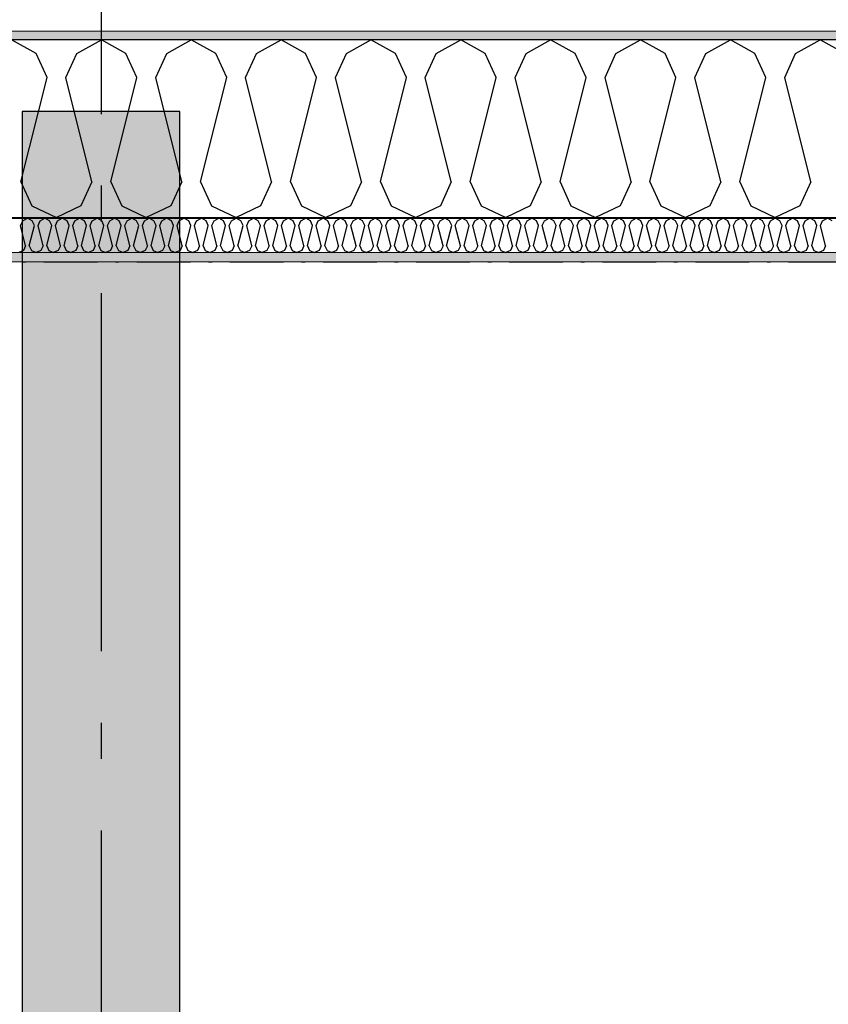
# Model space of a CAD drawing. Header units: millimetres. Extents: x -150 to 340869, y -1115 to 365939.
# Tile 61 of 193: x 294387 to 295517, y 357344 to 358719. Entities that reach past the tile are written whole.
import ezdxf
from ezdxf.enums import TextEntityAlignment as Align

# ---------------------------------------------------------------- set-up
doc = ezdxf.new("R2010")
doc.units = ezdxf.units.MM
doc.header["$LTSCALE"] = 0.5
doc.header["$MEASUREMENT"] = 0
for name, pattern in [('Akselinje', [1500, 1000, -200, 100, -200]), ('Over snittplan', [260, 150, -50, 10, -50]), ('PLINE', [0])]:
    doc.linetypes.add(name, pattern=pattern)
for name, color, linetype in [('232- Ikke-bærende yttervegger (Skravur)(Nye konstruksjoner)', 7, 'Continuous'), ('232- Ikke-bærende yttervegger(Nye konstruksjoner)', 7, 'Continuous'), ('255- Gulvoverflate(Nye konstruksjoner)', 7, 'Continuous'), ('26-- Yttertak(Nye konstruksjoner)', 7, 'Continuous'), ('82-- Modullinjer(Nye konstruksjoner)', 7, 'Continuous')]:
    doc.layers.add(name, color=color, linetype=linetype)
doc.layers.add('235- Utvendig kledning og overflate(Nye konstruksjoner)', color=7, linetype='Continuous', lineweight=0)
doc.layers.add('236- Innvendig kledning og overflate(Nye konstruksjoner)', color=7, linetype='Continuous', lineweight=0)
doc.styles.add('GENERATED_STYLE_4', font='arial.ttf')
pattern_1 = [(0, (0, 0), (0, 43.30127), [0, -25]), (0, (12.5, 21.65), (0, 43.30127), [0, -25])]

# ---------------------------------------------------------------- blocks, each defined once
blk = doc.blocks.new('*X25')
at = {"layer": '232- Ikke-bærende yttervegger (Skravur)(Nye konstruksjoner)', "linetype": 'PLINE'}
for p, q in [((294388.7, 358431.4), (294391.7, 358437.9)), ((294391.7, 358437.9), (294398.3, 358441.6)), ((294404.9, 358437.9), (294398.3, 358441.6)), ((294407.9, 358431.4), (294404.9, 358437.9)), ((294413, 358431.4), (294415.9, 358437.9)), ((294415.9, 358437.9), (294422.6, 358441.6)), ((294429.2, 358437.9), (294422.6, 358441.6)), ((294432.2, 358431.4), (294429.2, 358437.9)), ((294437.3, 358431.4), (294440.2, 358437.9)), ((294440.2, 358437.9), (294446.9, 358441.6)), ((294453.5, 358437.9), (294446.9, 358441.6)), ((294456.4, 358431.4), (294453.5, 358437.9)), ((294461.5, 358431.4), (294464.5, 358437.9)), ((294464.5, 358437.9), (294471.1, 358441.6)), ((294477.8, 358437.9), (294471.1, 358441.6)), ((294480.7, 358431.4), (294477.8, 358437.9)), ((294485.8, 358431.4), (294488.8, 358437.9)), ((294488.8, 358437.9), (294495.4, 358441.6)), ((294502, 358437.9), (294495.4, 358441.6)), ((294505, 358431.4), (294502, 358437.9)), ((294510.1, 358431.4), (294513.1, 358437.9)), ((294513.1, 358437.9), (294519.7, 358441.6)), ((294526.3, 358437.9), (294519.7, 358441.6)), ((294529.3, 358431.4), (294526.3, 358437.9)), ((294534.4, 358431.4), (294537.3, 358437.9)), ((294537.3, 358437.9), (294544, 358441.6)), ((294550.6, 358437.9), (294544, 358441.6)), ((294553.6, 358431.4), (294550.6, 358437.9)), ((294558.7, 358431.4), (294561.6, 358437.9)), ((294561.6, 358437.9), (294568.3, 358441.6)), ((294574.9, 358437.9), (294568.3, 358441.6)), ((294577.8, 358431.4), (294574.9, 358437.9)), ((294582.9, 358431.4), (294585.9, 358437.9)), ((294585.9, 358437.9), (294592.5, 358441.6)), ((294599.2, 358437.9), (294592.5, 358441.6)), ((294602.1, 358431.4), (294599.2, 358437.9)), ((294607.2, 358431.4), (294610.2, 358437.9)), ((294610.2, 358437.9), (294616.8, 358441.6)), ((294623.5, 358437.9), (294616.8, 358441.6)), ((294626.4, 358431.4), (294623.5, 358437.9)), ((294631.5, 358431.4), (294634.5, 358437.9)), ((294634.5, 358437.9), (294641.1, 358441.6)), ((294647.7, 358437.9), (294641.1, 358441.6)), ((294650.7, 358431.4), (294647.7, 358437.9)), ((294655.8, 358431.4), (294658.8, 358437.9)), ((294658.8, 358437.9), (294665.4, 358441.6)), ((294672, 358437.9), (294665.4, 358441.6)), ((294675, 358431.4), (294672, 358437.9)), ((294680.1, 358431.4), (294683, 358437.9)), ((294683, 358437.9), (294689.7, 358441.6)), ((294696.3, 358437.9), (294689.7, 358441.6)), ((294699.3, 358431.4), (294696.3, 358437.9)), ((294704.4, 358431.4), (294707.3, 358437.9)), ((294707.3, 358437.9), (294713.9, 358441.6)), ((294720.6, 358437.9), (294713.9, 358441.6)), ((294723.5, 358431.4), (294720.6, 358437.9)), ((294728.6, 358431.4), (294731.6, 358437.9)), ((294731.6, 358437.9), (294738.2, 358441.6)), ((294744.9, 358437.9), (294738.2, 358441.6)), ((294747.8, 358431.4), (294744.9, 358437.9)), ((294752.9, 358431.4), (294755.9, 358437.9)), ((294755.9, 358437.9), (294762.5, 358441.6)), ((294769.1, 358437.9), (294762.5, 358441.6)), ((294772.1, 358431.4), (294769.1, 358437.9)), ((294777.2, 358431.4), (294780.2, 358437.9)), ((294780.2, 358437.9), (294786.8, 358441.6)), ((294793.4, 358437.9), (294786.8, 358441.6)), ((294796.4, 358431.4), (294793.4, 358437.9)), ((294801.5, 358431.4), (294804.4, 358437.9)), ((294804.4, 358437.9), (294811.1, 358441.6)), ((294817.7, 358437.9), (294811.1, 358441.6)), ((294820.7, 358431.4), (294817.7, 358437.9)), ((294825.8, 358431.4), (294828.7, 358437.9)), ((294828.7, 358437.9), (294835.4, 358441.6)), ((294842, 358437.9), (294835.4, 358441.6)), ((294844.9, 358431.4), (294842, 358437.9)), ((294850, 358431.4), (294853, 358437.9)), ((294853, 358437.9), (294859.6, 358441.6)), ((294866.3, 358437.9), (294859.6, 358441.6)), ((294869.2, 358431.4), (294866.3, 358437.9)), ((294874.3, 358431.4), (294877.3, 358437.9)), ((294877.3, 358437.9), (294883.9, 358441.6)), ((294890.5, 358437.9), (294883.9, 358441.6)), ((294893.5, 358431.4), (294890.5, 358437.9)), ((294898.6, 358431.4), (294901.6, 358437.9)), ((294901.6, 358437.9), (294908.2, 358441.6)), ((294914.8, 358437.9), (294908.2, 358441.6)), ((294917.8, 358431.4), (294914.8, 358437.9)), ((294922.9, 358431.4), (294925.8, 358437.9)), ((294925.8, 358437.9), (294932.5, 358441.6)), ((294939.1, 358437.9), (294932.5, 358441.6)), ((294942.1, 358431.4), (294939.1, 358437.9)), ((294947.2, 358431.4), (294950.1, 358437.9)), ((294950.1, 358437.9), (294956.8, 358441.6)), ((294963.4, 358437.9), (294956.8, 358441.6)), ((294966.3, 358431.4), (294963.4, 358437.9)), ((294971.4, 358431.4), (294974.4, 358437.9)), ((294974.4, 358437.9), (294981, 358441.6)), ((294987.7, 358437.9), (294981, 358441.6)), ((294990.6, 358431.4), (294987.7, 358437.9)), ((294995.7, 358431.4), (294998.7, 358437.9)), ((294998.7, 358437.9), (295005.3, 358441.6)), ((295012, 358437.9), (295005.3, 358441.6)), ((295014.9, 358431.4), (295012, 358437.9)), ((295020, 358431.4), (295023, 358437.9)), ((295023, 358437.9), (295029.6, 358441.6)), ((295036.2, 358437.9), (295029.6, 358441.6)), ((295039.2, 358431.4), (295036.2, 358437.9)), ((295044.3, 358431.4), (295047.3, 358437.9)), ((295047.3, 358437.9), (295053.9, 358441.6)), ((295060.5, 358437.9), (295053.9, 358441.6)), ((295063.5, 358431.4), (295060.5, 358437.9)), ((295068.6, 358431.4), (295071.5, 358437.9)), ((295071.5, 358437.9), (295078.2, 358441.6)), ((295084.8, 358437.9), (295078.2, 358441.6)), ((295087.8, 358431.4), (295084.8, 358437.9)), ((295092.9, 358431.4), (295095.8, 358437.9)), ((295095.8, 358437.9), (295102.4, 358441.6)), ((295109.1, 358437.9), (295102.4, 358441.6)), ((295112, 358431.4), (295109.1, 358437.9)), ((295117.1, 358431.4), (295120.1, 358437.9)), ((295120.1, 358437.9), (295126.7, 358441.6)), ((295133.4, 358437.9), (295126.7, 358441.6)), ((295136.3, 358431.4), (295133.4, 358437.9)), ((295141.4, 358431.4), (295144.4, 358437.9)), ((295144.4, 358437.9), (295151, 358441.6)), ((295157.6, 358437.9), (295151, 358441.6)), ((295160.6, 358431.4), (295157.6, 358437.9)), ((295165.7, 358431.4), (295168.7, 358437.9)), ((295168.7, 358437.9), (295175.3, 358441.6)), ((295181.9, 358437.9), (295175.3, 358441.6)), ((295184.9, 358431.4), (295181.9, 358437.9)), ((295190, 358431.4), (295192.9, 358437.9)), ((295192.9, 358437.9), (295199.6, 358441.6)), ((295206.2, 358437.9), (295199.6, 358441.6)), ((295209.2, 358431.4), (295206.2, 358437.9)), ((295214.3, 358431.4), (295217.2, 358437.9)), ((295217.2, 358437.9), (295223.9, 358441.6)), ((295230.5, 358437.9), (295223.9, 358441.6)), ((295233.4, 358431.4), (295230.5, 358437.9)), ((295238.5, 358431.4), (295241.5, 358437.9)), ((295241.5, 358437.9), (295248.1, 358441.6)), ((295254.8, 358437.9), (295248.1, 358441.6)), ((295257.7, 358431.4), (295254.8, 358437.9)), ((295262.8, 358431.4), (295265.8, 358437.9)), ((295265.8, 358437.9), (295272.4, 358441.6)), ((295279, 358437.9), (295272.4, 358441.6)), ((295282, 358431.4), (295279, 358437.9)), ((295287.1, 358431.4), (295290.1, 358437.9)), ((295290.1, 358437.9), (295296.7, 358441.6)), ((295303.3, 358437.9), (295296.7, 358441.6)), ((295306.3, 358431.4), (295303.3, 358437.9)), ((295311.4, 358431.4), (295314.3, 358437.9)), ((295314.3, 358437.9), (295321, 358441.6)), ((295327.6, 358437.9), (295321, 358441.6)), ((295330.6, 358431.4), (295327.6, 358437.9)), ((295335.7, 358431.4), (295338.6, 358437.9)), ((295338.6, 358437.9), (295345.3, 358441.6)), ((295351.9, 358437.9), (295345.3, 358441.6)), ((295354.8, 358431.4), (295351.9, 358437.9)), ((295359.9, 358431.4), (295362.9, 358437.9)), ((295362.9, 358437.9), (295369.5, 358441.6)), ((295376.2, 358437.9), (295369.5, 358441.6)), ((295379.1, 358431.4), (295376.2, 358437.9)), ((295384.2, 358431.4), (295387.2, 358437.9)), ((295387.2, 358437.9), (295393.8, 358441.6)), ((295400.5, 358437.9), (295393.8, 358441.6)), ((295403.4, 358431.4), (295400.5, 358437.9)), ((295408.5, 358431.4), (295411.5, 358437.9)), ((295411.5, 358437.9), (295418.1, 358441.6)), ((295424.7, 358437.9), (295418.1, 358441.6)), ((295427.7, 358431.4), (295424.7, 358437.9)), ((295432.8, 358431.4), (295435.8, 358437.9)), ((295435.8, 358437.9), (295442.4, 358441.6)), ((295449, 358437.9), (295442.4, 358441.6)), ((295452, 358431.4), (295449, 358437.9)), ((295457.1, 358431.4), (295460, 358437.9)), ((295460, 358437.9), (295466.7, 358441.6)), ((295473.3, 358437.9), (295466.7, 358441.6)), ((295476.3, 358431.4), (295473.3, 358437.9)), ((295481.4, 358431.4), (295484.3, 358437.9)), ((295484.3, 358437.9), (295490.9, 358441.6)), ((295497.6, 358437.9), (295490.9, 358441.6)), ((295500.5, 358431.4), (295497.6, 358437.9)), ((295505.6, 358431.4), (295508.6, 358437.9)), ((295508.6, 358437.9), (295515.2, 358441.6)), ((295521.9, 358437.9), (295515.2, 358441.6)), ((294395.7, 358403.3), (294388.7, 358431.4)), ((294400.8, 358403.3), (294407.9, 358431.4)), ((294420, 358403.3), (294413, 358431.4)), ((294425.1, 358403.3), (294432.2, 358431.4)), ((294444.3, 358403.3), (294437.3, 358431.4)), ((294449.4, 358403.3), (294456.4, 358431.4)), ((294468.6, 358403.3), (294461.5, 358431.4)), ((294473.7, 358403.3), (294480.7, 358431.4)), ((294492.9, 358403.3), (294485.8, 358431.4)), ((294498, 358403.3), (294505, 358431.4)), ((294517.1, 358403.3), (294510.1, 358431.4)), ((294522.2, 358403.3), (294529.3, 358431.4)), ((294541.4, 358403.3), (294534.4, 358431.4)), ((294546.5, 358403.3), (294553.6, 358431.4)), ((294565.7, 358403.3), (294558.7, 358431.4)), ((294570.8, 358403.3), (294577.8, 358431.4)), ((294590, 358403.3), (294582.9, 358431.4)), ((294595.1, 358403.3), (294602.1, 358431.4)), ((294614.3, 358403.3), (294607.2, 358431.4)), ((294619.4, 358403.3), (294626.4, 358431.4)), ((294638.5, 358403.3), (294631.5, 358431.4)), ((294643.7, 358403.3), (294650.7, 358431.4)), ((294662.8, 358403.3), (294655.8, 358431.4)), ((294667.9, 358403.3), (294675, 358431.4)), ((294687.1, 358403.3), (294680.1, 358431.4)), ((294692.2, 358403.3), (294699.3, 358431.4)), ((294711.4, 358403.3), (294704.4, 358431.4)), ((294716.5, 358403.3), (294723.5, 358431.4)), ((294735.7, 358403.3), (294728.6, 358431.4)), ((294740.8, 358403.3), (294747.8, 358431.4)), ((294760, 358403.3), (294752.9, 358431.4)), ((294765.1, 358403.3), (294772.1, 358431.4)), ((294784.2, 358403.3), (294777.2, 358431.4)), ((294789.3, 358403.3), (294796.4, 358431.4)), ((294808.5, 358403.3), (294801.5, 358431.4)), ((294813.6, 358403.3), (294820.7, 358431.4)), ((294832.8, 358403.3), (294825.8, 358431.4)), ((294837.9, 358403.3), (294844.9, 358431.4)), ((294857.1, 358403.3), (294850, 358431.4)), ((294862.2, 358403.3), (294869.2, 358431.4)), ((294881.4, 358403.3), (294874.3, 358431.4)), ((294886.5, 358403.3), (294893.5, 358431.4)), ((294905.6, 358403.3), (294898.6, 358431.4)), ((294910.7, 358403.3), (294917.8, 358431.4)), ((294929.9, 358403.3), (294922.9, 358431.4)), ((294935, 358403.3), (294942.1, 358431.4)), ((294954.2, 358403.3), (294947.2, 358431.4)), ((294959.3, 358403.3), (294966.3, 358431.4)), ((294978.5, 358403.3), (294971.4, 358431.4)), ((294983.6, 358403.3), (294990.6, 358431.4)), ((295002.8, 358403.3), (294995.7, 358431.4)), ((295007.9, 358403.3), (295014.9, 358431.4)), ((295027.1, 358403.3), (295020, 358431.4)), ((295032.2, 358403.3), (295039.2, 358431.4)), ((295051.3, 358403.3), (295044.3, 358431.4)), ((295056.4, 358403.3), (295063.5, 358431.4)), ((295075.6, 358403.3), (295068.6, 358431.4)), ((295080.7, 358403.3), (295087.8, 358431.4)), ((295099.9, 358403.3), (295092.9, 358431.4)), ((295105, 358403.3), (295112, 358431.4)), ((295124.2, 358403.3), (295117.1, 358431.4)), ((295129.3, 358403.3), (295136.3, 358431.4)), ((295148.5, 358403.3), (295141.4, 358431.4)), ((295153.6, 358403.3), (295160.6, 358431.4)), ((295172.7, 358403.3), (295165.7, 358431.4)), ((295177.8, 358403.3), (295184.9, 358431.4)), ((295197, 358403.3), (295190, 358431.4)), ((295202.1, 358403.3), (295209.2, 358431.4)), ((295221.3, 358403.3), (295214.3, 358431.4)), ((295226.4, 358403.3), (295233.4, 358431.4)), ((295245.6, 358403.3), (295238.5, 358431.4)), ((295250.7, 358403.3), (295257.7, 358431.4)), ((295269.9, 358403.3), (295262.8, 358431.4)), ((295275, 358403.3), (295282, 358431.4)), ((295294.1, 358403.3), (295287.1, 358431.4)), ((295299.2, 358403.3), (295306.3, 358431.4)), ((295318.4, 358403.3), (295311.4, 358431.4)), ((295323.5, 358403.3), (295330.6, 358431.4)), ((295342.7, 358403.3), (295335.7, 358431.4)), ((295347.8, 358403.3), (295354.8, 358431.4)), ((295367, 358403.3), (295359.9, 358431.4)), ((295372.1, 358403.3), (295379.1, 358431.4)), ((295391.3, 358403.3), (295384.2, 358431.4)), ((295396.4, 358403.3), (295403.4, 358431.4)), ((295415.6, 358403.3), (295408.5, 358431.4)), ((295420.7, 358403.3), (295427.7, 358431.4)), ((295439.8, 358403.3), (295432.8, 358431.4)), ((295444.9, 358403.3), (295452, 358431.4)), ((295464.1, 358403.3), (295457.1, 358431.4)), ((295469.2, 358403.3), (295476.3, 358431.4)), ((295488.4, 358403.3), (295481.4, 358431.4)), ((295493.5, 358403.3), (295500.5, 358431.4)), ((295512.7, 358403.3), (295505.6, 358431.4)), ((294392.8, 358396.8), (294386.1, 358393.6)), ((294395.7, 358403.3), (294392.8, 358396.8)), ((294400.8, 358403.3), (294403.8, 358396.8)), ((294403.8, 358396.8), (294410.4, 358393.6)), ((294417.1, 358396.8), (294410.4, 358393.6)), ((294420, 358403.3), (294417.1, 358396.8)), ((294425.1, 358403.3), (294428.1, 358396.8)), ((294428.1, 358396.8), (294434.7, 358393.6)), ((294441.3, 358396.8), (294434.7, 358393.6)), ((294444.3, 358403.3), (294441.3, 358396.8)), ((294449.4, 358403.3), (294452.4, 358396.8)), ((294452.4, 358396.8), (294459, 358393.6)), ((294465.6, 358396.8), (294459, 358393.6)), ((294468.6, 358403.3), (294465.6, 358396.8)), ((294473.7, 358403.3), (294476.6, 358396.8)), ((294476.6, 358396.8), (294483.3, 358393.6)), ((294489.9, 358396.8), (294483.3, 358393.6)), ((294492.9, 358403.3), (294489.9, 358396.8)), ((294498, 358403.3), (294500.9, 358396.8)), ((294500.9, 358396.8), (294507.6, 358393.6)), ((294514.2, 358396.8), (294507.6, 358393.6)), ((294517.1, 358403.3), (294514.2, 358396.8)), ((294522.2, 358403.3), (294525.2, 358396.8)), ((294525.2, 358396.8), (294531.8, 358393.6)), ((294538.5, 358396.8), (294531.8, 358393.6)), ((294541.4, 358403.3), (294538.5, 358396.8)), ((294546.5, 358403.3), (294549.5, 358396.8)), ((294549.5, 358396.8), (294556.1, 358393.6)), ((294562.7, 358396.8), (294556.1, 358393.6)), ((294565.7, 358403.3), (294562.7, 358396.8)), ((294570.8, 358403.3), (294573.8, 358396.8)), ((294573.8, 358396.8), (294580.4, 358393.6)), ((294587, 358396.8), (294580.4, 358393.6)), ((294590, 358403.3), (294587, 358396.8)), ((294595.1, 358403.3), (294598, 358396.8)), ((294598, 358396.8), (294604.7, 358393.6)), ((294611.3, 358396.8), (294604.7, 358393.6)), ((294614.3, 358403.3), (294611.3, 358396.8)), ((294619.4, 358403.3), (294622.3, 358396.8)), ((294622.3, 358396.8), (294629, 358393.6)), ((294635.6, 358396.8), (294629, 358393.6)), ((294638.5, 358403.3), (294635.6, 358396.8)), ((294643.7, 358403.3), (294646.6, 358396.8)), ((294646.6, 358396.8), (294653.2, 358393.6)), ((294659.9, 358396.8), (294653.2, 358393.6)), ((294662.8, 358403.3), (294659.9, 358396.8)), ((294667.9, 358403.3), (294670.9, 358396.8)), ((294670.9, 358396.8), (294677.5, 358393.6)), ((294684.2, 358396.8), (294677.5, 358393.6)), ((294687.1, 358403.3), (294684.2, 358396.8)), ((294692.2, 358403.3), (294695.2, 358396.8)), ((294695.2, 358396.8), (294701.8, 358393.6)), ((294708.4, 358396.8), (294701.8, 358393.6)), ((294711.4, 358403.3), (294708.4, 358396.8)), ((294716.5, 358403.3), (294719.5, 358396.8)), ((294719.5, 358396.8), (294726.1, 358393.6)), ((294732.7, 358396.8), (294726.1, 358393.6)), ((294735.7, 358403.3), (294732.7, 358396.8)), ((294740.8, 358403.3), (294743.7, 358396.8)), ((294743.7, 358396.8), (294750.4, 358393.6)), ((294757, 358396.8), (294750.4, 358393.6)), ((294760, 358403.3), (294757, 358396.8)), ((294765.1, 358403.3), (294768, 358396.8)), ((294768, 358396.8), (294774.6, 358393.6)), ((294781.3, 358396.8), (294774.6, 358393.6)), ((294784.2, 358403.3), (294781.3, 358396.8)), ((294789.3, 358403.3), (294792.3, 358396.8)), ((294792.3, 358396.8), (294798.9, 358393.6)), ((294805.6, 358396.8), (294798.9, 358393.6)), ((294808.5, 358403.3), (294805.6, 358396.8)), ((294813.6, 358403.3), (294816.6, 358396.8)), ((294816.6, 358396.8), (294823.2, 358393.6)), ((294829.8, 358396.8), (294823.2, 358393.6)), ((294832.8, 358403.3), (294829.8, 358396.8)), ((294837.9, 358403.3), (294840.9, 358396.8)), ((294840.9, 358396.8), (294847.5, 358393.6)), ((294854.1, 358396.8), (294847.5, 358393.6)), ((294857.1, 358403.3), (294854.1, 358396.8)), ((294862.2, 358403.3), (294865.1, 358396.8)), ((294865.1, 358396.8), (294871.8, 358393.6)), ((294878.4, 358396.8), (294871.8, 358393.6)), ((294881.4, 358403.3), (294878.4, 358396.8)), ((294886.5, 358403.3), (294889.4, 358396.8)), ((294889.4, 358396.8), (294896.1, 358393.6)), ((294902.7, 358396.8), (294896.1, 358393.6)), ((294905.6, 358403.3), (294902.7, 358396.8)), ((294910.7, 358403.3), (294913.7, 358396.8)), ((294913.7, 358396.8), (294920.3, 358393.6)), ((294927, 358396.8), (294920.3, 358393.6)), ((294929.9, 358403.3), (294927, 358396.8)), ((294935, 358403.3), (294938, 358396.8)), ((294938, 358396.8), (294944.6, 358393.6)), ((294951.2, 358396.8), (294944.6, 358393.6)), ((294954.2, 358403.3), (294951.2, 358396.8)), ((294959.3, 358403.3), (294962.3, 358396.8)), ((294962.3, 358396.8), (294968.9, 358393.6)), ((294975.5, 358396.8), (294968.9, 358393.6)), ((294978.5, 358403.3), (294975.5, 358396.8)), ((294983.6, 358403.3), (294986.5, 358396.8)), ((294986.5, 358396.8), (294993.2, 358393.6)), ((294999.8, 358396.8), (294993.2, 358393.6)), ((295002.8, 358403.3), (294999.8, 358396.8)), ((295007.9, 358403.3), (295010.8, 358396.8)), ((295010.8, 358396.8), (295017.5, 358393.6)), ((295024.1, 358396.8), (295017.5, 358393.6)), ((295027.1, 358403.3), (295024.1, 358396.8)), ((295032.2, 358403.3), (295035.1, 358396.8)), ((295035.1, 358396.8), (295041.7, 358393.6)), ((295048.4, 358396.8), (295041.7, 358393.6)), ((295051.3, 358403.3), (295048.4, 358396.8)), ((295056.4, 358403.3), (295059.4, 358396.8)), ((295059.4, 358396.8), (295066, 358393.6)), ((295072.7, 358396.8), (295066, 358393.6)), ((295075.6, 358403.3), (295072.7, 358396.8)), ((295080.7, 358403.3), (295083.7, 358396.8)), ((295083.7, 358396.8), (295090.3, 358393.6)), ((295096.9, 358396.8), (295090.3, 358393.6)), ((295099.9, 358403.3), (295096.9, 358396.8)), ((295105, 358403.3), (295108, 358396.8)), ((295108, 358396.8), (295114.6, 358393.6)), ((295121.2, 358396.8), (295114.6, 358393.6)), ((295124.2, 358403.3), (295121.2, 358396.8)), ((295129.3, 358403.3), (295132.2, 358396.8)), ((295132.2, 358396.8), (295138.9, 358393.6)), ((295145.5, 358396.8), (295138.9, 358393.6)), ((295148.5, 358403.3), (295145.5, 358396.8)), ((295153.6, 358403.3), (295156.5, 358396.8)), ((295156.5, 358396.8), (295163.1, 358393.6)), ((295169.8, 358396.8), (295163.1, 358393.6)), ((295172.7, 358403.3), (295169.8, 358396.8)), ((295177.8, 358403.3), (295180.8, 358396.8)), ((295180.8, 358396.8), (295187.4, 358393.6)), ((295194.1, 358396.8), (295187.4, 358393.6)), ((295197, 358403.3), (295194.1, 358396.8)), ((295202.1, 358403.3), (295205.1, 358396.8)), ((295205.1, 358396.8), (295211.7, 358393.6)), ((295218.3, 358396.8), (295211.7, 358393.6)), ((295221.3, 358403.3), (295218.3, 358396.8)), ((295226.4, 358403.3), (295229.4, 358396.8)), ((295229.4, 358396.8), (295236, 358393.6)), ((295242.6, 358396.8), (295236, 358393.6)), ((295245.6, 358403.3), (295242.6, 358396.8)), ((295250.7, 358403.3), (295253.6, 358396.8)), ((295253.6, 358396.8), (295260.3, 358393.6)), ((295266.9, 358396.8), (295260.3, 358393.6)), ((295269.9, 358403.3), (295266.9, 358396.8)), ((295275, 358403.3), (295277.9, 358396.8)), ((295277.9, 358396.8), (295284.6, 358393.6)), ((295291.2, 358396.8), (295284.6, 358393.6)), ((295294.1, 358403.3), (295291.2, 358396.8)), ((295299.2, 358403.3), (295302.2, 358396.8)), ((295302.2, 358396.8), (295308.8, 358393.6)), ((295315.5, 358396.8), (295308.8, 358393.6)), ((295318.4, 358403.3), (295315.5, 358396.8)), ((295323.5, 358403.3), (295326.5, 358396.8)), ((295326.5, 358396.8), (295333.1, 358393.6)), ((295339.7, 358396.8), (295333.1, 358393.6)), ((295342.7, 358403.3), (295339.7, 358396.8)), ((295347.8, 358403.3), (295350.8, 358396.8)), ((295350.8, 358396.8), (295357.4, 358393.6)), ((295364, 358396.8), (295357.4, 358393.6)), ((295367, 358403.3), (295364, 358396.8)), ((295372.1, 358403.3), (295375, 358396.8)), ((295375, 358396.8), (295381.7, 358393.6)), ((295388.3, 358396.8), (295381.7, 358393.6)), ((295391.3, 358403.3), (295388.3, 358396.8)), ((295396.4, 358403.3), (295399.3, 358396.8)), ((295399.3, 358396.8), (295406, 358393.6)), ((295412.6, 358396.8), (295406, 358393.6)), ((295415.6, 358403.3), (295412.6, 358396.8)), ((295420.7, 358403.3), (295423.6, 358396.8)), ((295423.6, 358396.8), (295430.2, 358393.6)), ((295436.9, 358396.8), (295430.2, 358393.6)), ((295439.8, 358403.3), (295436.9, 358396.8)), ((295444.9, 358403.3), (295447.9, 358396.8)), ((295447.9, 358396.8), (295454.5, 358393.6)), ((295461.2, 358396.8), (295454.5, 358393.6)), ((295464.1, 358403.3), (295461.2, 358396.8)), ((295469.2, 358403.3), (295472.2, 358396.8)), ((295472.2, 358396.8), (295478.8, 358393.6)), ((295485.4, 358396.8), (295478.8, 358393.6)), ((295488.4, 358403.3), (295485.4, 358396.8)), ((295493.5, 358403.3), (295496.5, 358396.8)), ((295496.5, 358396.8), (295503.1, 358393.6)), ((295509.7, 358396.8), (295503.1, 358393.6)), ((295512.7, 358403.3), (295509.7, 358396.8))]:
    blk.add_line(p, q, dxfattribs=at)
blk = doc.blocks.new('*X27')
at = {"layer": '232- Ikke-bærende yttervegger (Skravur)(Nye konstruksjoner)', "linetype": 'PLINE'}
for p, q in [((294410.3, 358671.5), (294376, 358690.6)), ((294467.2, 358671.5), (294501.5, 358690.6)), ((294535.7, 358671.5), (294501.5, 358690.6)), ((294592.7, 358671.5), (294626.9, 358690.6)), ((294661.2, 358671.5), (294626.9, 358690.6)), ((294718.1, 358671.5), (294752.4, 358690.6)), ((294786.6, 358671.5), (294752.4, 358690.6)), ((294843.6, 358671.5), (294877.8, 358690.6)), ((294912.1, 358671.5), (294877.8, 358690.6)), ((294969, 358671.5), (295003.3, 358690.6)), ((295037.6, 358671.5), (295003.3, 358690.6)), ((295094.5, 358671.5), (295128.7, 358690.6)), ((295163, 358671.5), (295128.7, 358690.6)), ((295219.9, 358671.5), (295254.2, 358690.6)), ((295288.5, 358671.5), (295254.2, 358690.6)), ((295345.4, 358671.5), (295379.7, 358690.6)), ((295413.9, 358671.5), (295379.7, 358690.6)), ((295470.8, 358671.5), (295505.1, 358690.6)), ((295539.4, 358671.5), (295505.1, 358690.6)), ((294425.6, 358637.9), (294410.3, 358671.5)), ((294451.9, 358637.9), (294467.2, 358671.5)), ((294551, 358637.9), (294535.7, 358671.5)), ((294577.4, 358637.9), (294592.7, 358671.5)), ((294676.5, 358637.9), (294661.2, 358671.5)), ((294702.8, 358637.9), (294718.1, 358671.5)), ((294801.9, 358637.9), (294786.6, 358671.5)), ((294828.3, 358637.9), (294843.6, 358671.5)), ((294927.4, 358637.9), (294912.1, 358671.5)), ((294953.7, 358637.9), (294969, 358671.5)), ((295052.8, 358637.9), (295037.6, 358671.5)), ((295079.2, 358637.9), (295094.5, 358671.5)), ((295178.3, 358637.9), (295163, 358671.5)), ((295204.7, 358637.9), (295219.9, 358671.5)), ((295303.8, 358637.9), (295288.5, 358671.5)), ((295330.1, 358637.9), (295345.4, 358671.5)), ((295429.2, 358637.9), (295413.9, 358671.5)), ((295455.6, 358637.9), (295470.8, 358671.5)), ((294389.2, 358492.5), (294425.6, 358637.9)), ((294488.3, 358492.5), (294451.9, 358637.9)), ((294514.7, 358492.5), (294551, 358637.9)), ((294613.8, 358492.5), (294577.4, 358637.9)), ((294640.1, 358492.5), (294676.5, 358637.9)), ((294739.2, 358492.5), (294702.8, 358637.9)), ((294765.6, 358492.5), (294801.9, 358637.9)), ((294864.7, 358492.5), (294828.3, 358637.9)), ((294891, 358492.5), (294927.4, 358637.9)), ((294990.1, 358492.5), (294953.7, 358637.9)), ((295016.5, 358492.5), (295052.8, 358637.9)), ((295115.6, 358492.5), (295079.2, 358637.9)), ((295141.9, 358492.5), (295178.3, 358637.9)), ((295241, 358492.5), (295204.7, 358637.9)), ((295267.4, 358492.5), (295303.8, 358637.9)), ((295366.5, 358492.5), (295330.1, 358637.9)), ((295392.8, 358492.5), (295429.2, 358637.9)), ((295491.9, 358492.5), (295455.6, 358637.9)), ((294389.2, 358492.5), (294404.5, 358458.9)), ((294488.3, 358492.5), (294473, 358458.9)), ((294514.7, 358492.5), (294529.9, 358458.9)), ((294613.8, 358492.5), (294598.5, 358458.9)), ((294640.1, 358492.5), (294655.4, 358458.9)), ((294739.2, 358492.5), (294723.9, 358458.9)), ((294765.6, 358492.5), (294780.9, 358458.9)), ((294864.7, 358492.5), (294849.4, 358458.9)), ((294891, 358492.5), (294906.3, 358458.9)), ((294990.1, 358492.5), (294974.8, 358458.9)), ((295016.5, 358492.5), (295031.8, 358458.9)), ((295115.6, 358492.5), (295100.3, 358458.9)), ((295141.9, 358492.5), (295157.2, 358458.9)), ((295241, 358492.5), (295225.7, 358458.9)), ((295267.4, 358492.5), (295282.7, 358458.9)), ((295366.5, 358492.5), (295351.2, 358458.9)), ((295392.8, 358492.5), (295408.1, 358458.9)), ((295491.9, 358492.5), (295476.6, 358458.9)), ((294404.5, 358458.9), (294438.8, 358442.6)), ((294473, 358458.9), (294438.8, 358442.6)), ((294529.9, 358458.9), (294564.2, 358442.6)), ((294598.5, 358458.9), (294564.2, 358442.6)), ((294655.4, 358458.9), (294689.7, 358442.6)), ((294723.9, 358458.9), (294689.7, 358442.6)), ((294780.9, 358458.9), (294815.1, 358442.6)), ((294849.4, 358458.9), (294815.1, 358442.6)), ((294906.3, 358458.9), (294940.6, 358442.6)), ((294974.8, 358458.9), (294940.6, 358442.6)), ((295031.8, 358458.9), (295066, 358442.6)), ((295100.3, 358458.9), (295066, 358442.6)), ((295157.2, 358458.9), (295191.5, 358442.6)), ((295225.7, 358458.9), (295191.5, 358442.6)), ((295282.7, 358458.9), (295316.9, 358442.6)), ((295351.2, 358458.9), (295316.9, 358442.6)), ((295408.1, 358458.9), (295442.4, 358442.6)), ((295476.6, 358458.9), (295442.4, 358442.6))]:
    blk.add_line(p, q, dxfattribs=at)
blk = doc.blocks.new('Standard grid marker[8]', base_point=(305734.8, 358690.6))
at = {"layer": '82-- Modullinjer(Nye konstruksjoner)', "linetype": 'Akselinje'}
blk.add_line((305534.8, 358690.6), (271734.8, 358690.6), dxfattribs=at)
at = {"layer": '82-- Modullinjer(Nye konstruksjoner)', "style": 'GENERATED_STYLE_4'}
for tag, p in [('AC_MarkerText_1_1', (271409.8, 358744.3)), ('AC_MarkerText_1_0', (305859.8, 358744.3))]:
    blk.add_attdef(tag, text='', height=100, rotation=360, dxfattribs=at).set_placement(p, align=Align.TOP_CENTER)
blk = doc.blocks.new('Standard grid marker[10]', base_point=(294501, 363787.1))
at = {"layer": '82-- Modullinjer(Nye konstruksjoner)', "linetype": 'Akselinje'}
blk.add_line((294501, 363587.1), (294501, 339987.1), dxfattribs=at)
at = {"layer": '82-- Modullinjer(Nye konstruksjoner)', "style": 'GENERATED_STYLE_4'}
for tag, p in [('AC_MarkerText_1_0', (294501, 363963.5)), ('AC_MarkerText_1_1', (294501, 339713.5))]:
    blk.add_attdef(tag, text='', height=100, rotation=360, dxfattribs=at).set_placement(p, align=Align.TOP_CENTER)

msp = doc.modelspace()

# ---------------------------------------------------------------- hatches: boundary and pattern name
at = {"layer": '232- Ikke-bærende yttervegger (Skravur)(Nye konstruksjoner)', "linetype": 'Continuous'}
h = msp.add_hatch(dxfattribs=at)
h.set_pattern_fill('Prikker_tett', color=256, style=0, pattern_type=2)
h.set_pattern_definition(pattern_1)
h.paths.add_polyline_path([(277601, 358690.6), (303051, 358690.6), (303051, 358702.6), (277601, 358702.6)])
h = msp.add_hatch(dxfattribs=at)
h.set_pattern_fill('Betong_strukturell', color=256, style=0, pattern_type=2)
h.set_pattern_definition([(90.00001, (0, 0), (311.76916, 6e-05), [30, -150]), (90.00001, (-155.9, 90), (311.76916, 6e-05), [30, -150]), (150.00001, (0, 0), (155.88452, 270.00004), [30, -150]), (150.00001, (-4e-05, 180), (155.88452, 270.00004), [30, -150]), (210.00001, (-6e-06, 30), (-155.88463, 269.99998), [30, -150]), (210.00001, (-4e-05, 210), (-155.88463, 269.99998), [30, -150]), (90.000012, (-30, -6e-06), (60.000002, 1.2e-05), [0, -60.000002, 0, -90.000004]), (135.000012, (-30, 30), (42.4264, 42.426417), [0, -45.000002, 0, -75.000003])])
h.paths.add_polyline_path([(294391, 358590.6), (294391, 347870.7), (294611, 347870.7), (294611, 358590.6)])
msp.add_hatch(color=256, dxfattribs=at).paths.add_polyline_path([(277850, 358441.6), (302802, 358441.6), (302802, 358442.6), (277850, 358442.6)])
h = msp.add_hatch(dxfattribs=at)
h.set_pattern_fill('Prikker_tett', color=256, style=0, pattern_type=2)
h.set_pattern_definition(pattern_1)
h.paths.add_polyline_path([(277911, 358380.6), (302741, 358380.6), (302741, 358393.6), (277911, 358393.6)])

# ---------------------------------------------------------------- linework, layer by layer
at = {"layer": '232- Ikke-bærende yttervegger(Nye konstruksjoner)', "linetype": 'PLINE'}
for p, q in [((302803, 358690.6), (277849, 358690.6)), ((277850, 358442.6), (302803, 358442.6)), ((277898, 358441.6), (302802, 358441.6))]:
    msp.add_line(p, q, dxfattribs=at)
at = {"layer": '232- Ikke-bærende yttervegger(Nye konstruksjoner)', "linetype": 'PLINE', "flags": 128}
for points in [[(294391, 358590.6), (294391, 347870.7)], [(294611, 358590.6), (294391, 358590.6)], [(294611, 347870.7), (294611, 358590.6)]]:
    msp.add_lwpolyline(points, dxfattribs=at)
at = {"layer": '232- Ikke-bærende yttervegger(Nye konstruksjoner)', "linetype": 'Over snittplan', "flags": 128}
msp.add_lwpolyline([(277911, 358380.6), (302741, 358380.6)], dxfattribs=at)
at = {"layer": '235- Utvendig kledning og overflate(Nye konstruksjoner)', "linetype": 'PLINE'}
msp.add_line((303051, 358702.6), (277601, 358702.6), dxfattribs=at)
at = {"layer": '236- Innvendig kledning og overflate(Nye konstruksjoner)', "linetype": 'PLINE'}
msp.add_line((277911, 358393.6), (302754, 358393.6), dxfattribs=at)
at = {"layer": '236- Innvendig kledning og overflate(Nye konstruksjoner)', "linetype": 'PLINE', "flags": 128}
msp.add_lwpolyline([(277911, 358380.6), (302741, 358380.6)], dxfattribs=at)
at = {"layer": '255- Gulvoverflate(Nye konstruksjoner)', "linetype": 'PLINE', "flags": 128}
msp.add_lwpolyline([(277601, 349570.7), (277601, 347770.7), (285893, 347770.7), (294243, 347770.7), (303051, 347770.7), (303051, 349570.7), (303051, 358690.6), (277601, 358690.6), (277601, 354890.6)], close=True, dxfattribs=at)
at = {"layer": '26-- Yttertak(Nye konstruksjoner)', "linetype": 'PLINE', "flags": 128}
msp.add_lwpolyline([(277601, 358690.6), (277601.1, 356779.6), (303051, 356780.6), (303051, 358690.6)], close=True, dxfattribs=at)

# ---------------------------------------------------------------- block references
at = {"layer": '232- Ikke-bærende yttervegger(Nye konstruksjoner)'}
for name in ['*X27', '*X25']:
    msp.add_blockref(name, (0, 0), dxfattribs=at)
at = {"layer": '82-- Modullinjer(Nye konstruksjoner)', "linetype": 'PLINE'}
for name, p in [('Standard grid marker[10]', (294501, 363787.1)), ('Standard grid marker[8]', (305734.8, 358690.6))]:
    msp.add_blockref(name, p, dxfattribs=at)

doc.saveas('drawing.dxf')
